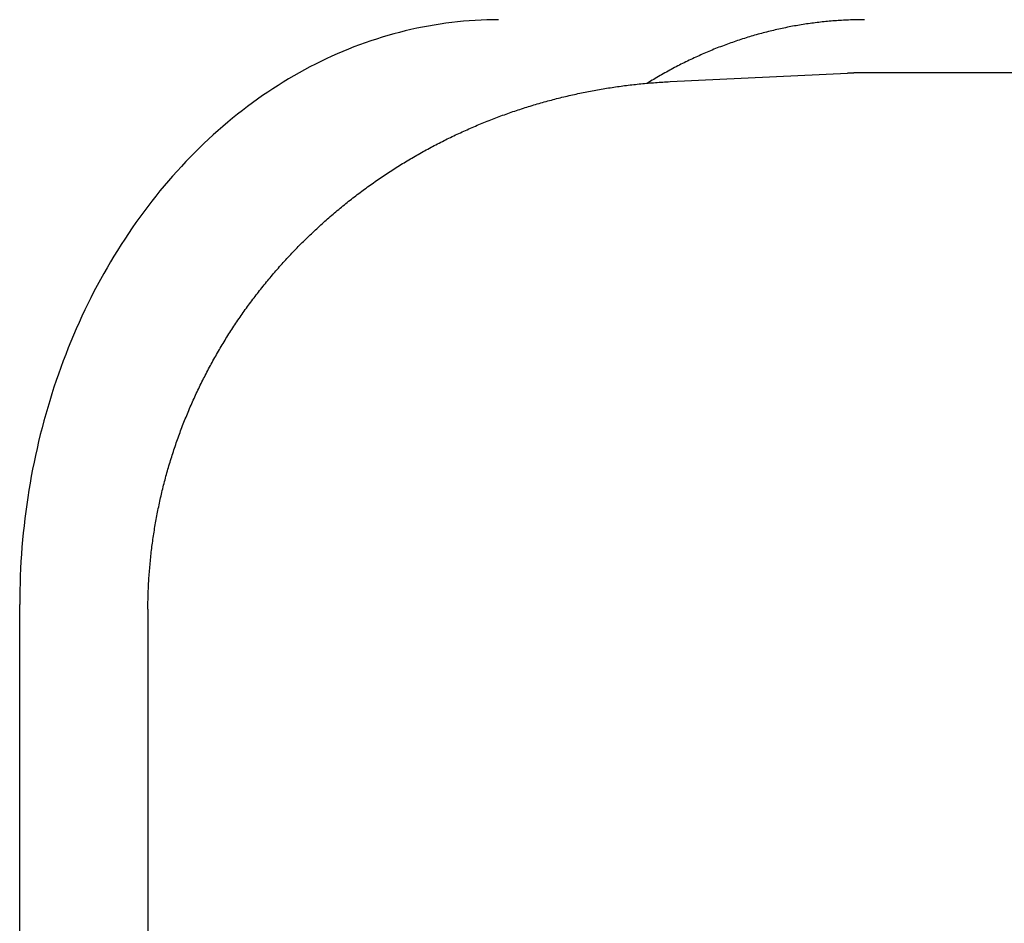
# Model space of a CAD drawing. Extents: x 668 to 3164, y 1007 to 2724.
# Tile 70 of 152: x 2175.27 to 2184.54, y 2166.1 to 2174.6. Entities that reach past the tile are written whole.
import ezdxf

# ---------------------------------------------------------------- set-up
doc = ezdxf.new("R2010")
doc.units = 0
doc.layers.add('KF_GRAVIS_12_LEFT', color=7, linetype='CONTINUOUS')

# ---------------------------------------------------------------- blocks, each defined once
blk = doc.blocks.new('KF_GRAVIS_12_LEFT')
at = {"layer": 'KF_GRAVIS_12_LEFT'}
for p, q in [((-56.29717, -79.08292), (-54.62834, -79.00377)), ((-30.33189, -79), (-54.46929, -79)), ((-62.41468, -90), (-62.41468, -84)), ((-61.20904, -84.10799), (-61.20904, -89.89201))]:
    blk.add_line(p, q, dxfattribs=at)
for points in [[(-57.9093, -78.5, 0), (-57.9646, -78.5004, 0), (-58.0199, -78.5017, 0), (-58.0752, -78.5037, 0), (-58.1304, -78.5066, 0), (-58.1856, -78.5104, 0), (-58.2408, -78.5149, 0), (-58.2959, -78.5203, 0), (-58.3509, -78.5265, 0), (-58.4059, -78.5335, 0), (-58.4608, -78.5414, 0), (-58.5157, -78.55, 0), (-58.5704, -78.5595, 0), (-58.6251, -78.5698, 0), (-58.6796, -78.581, 0), (-58.734, -78.5929, 0), (-58.7883, -78.6057, 0), (-58.8425, -78.6193, 0), (-58.8965, -78.6336, 0), (-58.9503, -78.6488, 0), (-59.0041, -78.6648, 0), (-59.0576, -78.6816, 0), (-59.111, -78.6992, 0), (-59.1642, -78.7176, 0), (-59.2172, -78.7368, 0), (-59.27, -78.7568, 0), (-59.3226, -78.7776, 0), (-59.375, -78.7992, 0), (-59.4272, -78.8215, 0), (-59.4791, -78.8446, 0), (-59.5308, -78.8685, 0), (-59.5823, -78.8932, 0), (-59.6335, -78.9187, 0), (-59.6844, -78.9449, 0), (-59.7351, -78.9718, 0), (-59.7855, -78.9996, 0), (-59.8356, -79.0281, 0), (-59.8855, -79.0573, 0), (-59.935, -79.0873, 0), (-59.9842, -79.118, 0), (-60.0331, -79.1494, 0), (-60.0817, -79.1816, 0), (-60.13, -79.2145, 0), (-60.178, -79.2481, 0), (-60.2256, -79.2825, 0), (-60.2728, -79.3175, 0), (-60.3197, -79.3533, 0), (-60.3662, -79.3898, 0), (-60.4124, -79.4269, 0), (-60.4582, -79.4648, 0), (-60.5036, -79.5033, 0), (-60.5486, -79.5425, 0), (-60.5932, -79.5824, 0), (-60.6374, -79.6229, 0), (-60.6812, -79.6641, 0), (-60.7246, -79.7059, 0), (-60.7675, -79.7484, 0), (-60.81, -79.7916, 0), (-60.8521, -79.8354, 0), (-60.8938, -79.8797, 0), (-60.9349, -79.9248, 0), (-60.9757, -79.9704, 0), (-61.016, -80.0166, 0), (-61.0558, -80.0635, 0), (-61.0951, -80.1109, 0), (-61.134, -80.1589, 0), (-61.1723, -80.2075, 0), (-61.2102, -80.2567, 0), (-61.2476, -80.3064, 0), (-61.2845, -80.3567, 0), (-61.3208, -80.4075, 0), (-61.3567, -80.4589, 0), (-61.392, -80.5108, 0), (-61.4268, -80.5633, 0), (-61.4611, -80.6162, 0), (-61.4949, -80.6697, 0), (-61.5281, -80.7237, 0), (-61.5607, -80.7781, 0), (-61.5928, -80.8331, 0), (-61.6244, -80.8885, 0), (-61.6554, -80.9444, 0), (-61.6858, -81.0007, 0), (-61.7157, -81.0575, 0), (-61.745, -81.1148, 0), (-61.7737, -81.1724, 0), (-61.8018, -81.2305, 0), (-61.8294, -81.2891, 0), (-61.8563, -81.348, 0), (-61.8827, -81.4073, 0), (-61.9085, -81.467, 0), (-61.9336, -81.5271, 0), (-61.9582, -81.5876, 0), (-61.9821, -81.6484, 0), (-62.0055, -81.7096, 0), (-62.0282, -81.7712, 0), (-62.0503, -81.833, 0), (-62.0717, -81.8952, 0), (-62.0926, -81.9578, 0), (-62.1128, -82.0206, 0), (-62.1324, -82.0837, 0), (-62.1513, -82.1471, 0), (-62.1696, -82.2108, 0), (-62.1873, -82.2748, 0), (-62.2043, -82.339, 0), (-62.2207, -82.4034, 0), (-62.2364, -82.4681, 0), (-62.2515, -82.5331, 0), (-62.2659, -82.5982, 0), (-62.2797, -82.6636, 0), (-62.2928, -82.7292, 0), (-62.3052, -82.7949, 0), (-62.317, -82.8609, 0), (-62.3281, -82.927, 0), (-62.3386, -82.9933, 0), (-62.3484, -83.0597, 0), (-62.3575, -83.1263, 0), (-62.3659, -83.193, 0), (-62.3737, -83.2598, 0), (-62.3808, -83.3267, 0), (-62.3872, -83.3938, 0), (-62.393, -83.4609, 0), (-62.3981, -83.5281, 0), (-62.4025, -83.5954, 0), (-62.4062, -83.6627, 0), (-62.4093, -83.7301, 0), (-62.4116, -83.7976, 0), (-62.4133, -83.865, 0), (-62.4143, -83.9325, 0), (-62.4147, -84, 0)], [(-54.4679, -78.5, 0), (-54.4844, -78.5, 0), (-54.501, -78.5001, 0), (-54.5176, -78.5003, 0), (-54.5341, -78.5006, 0), (-54.5507, -78.5009, 0), (-54.5672, -78.5013, 0), (-54.5838, -78.5018, 0), (-54.6003, -78.5024, 0), (-54.6169, -78.503, 0), (-54.6334, -78.5037, 0), (-54.65, -78.5045, 0), (-54.6665, -78.5053, 0), (-54.683, -78.5063, 0), (-54.6996, -78.5073, 0), (-54.7161, -78.5084, 0), (-54.7326, -78.5095, 0), (-54.7491, -78.5107, 0), (-54.7657, -78.512, 0), (-54.7822, -78.5134, 0), (-54.7987, -78.5148, 0), (-54.8152, -78.5164, 0), (-54.8317, -78.518, 0), (-54.8482, -78.5196, 0), (-54.8647, -78.5214, 0), (-54.8812, -78.5232, 0), (-54.8977, -78.5251, 0), (-54.9142, -78.527, 0), (-54.9306, -78.5291, 0), (-54.9471, -78.5312, 0), (-54.9635, -78.5334, 0), (-54.98, -78.5356, 0), (-54.9964, -78.538, 0), (-55.0129, -78.5404, 0), (-55.0293, -78.5429, 0), (-55.0457, -78.5454, 0), (-55.0621, -78.5481, 0), (-55.0786, -78.5508, 0), (-55.095, -78.5535, 0), (-55.1113, -78.5564, 0), (-55.1277, -78.5593, 0), (-55.1441, -78.5623, 0), (-55.1605, -78.5654, 0), (-55.1768, -78.5685, 0), (-55.1932, -78.5717, 0), (-55.2095, -78.575, 0), (-55.2258, -78.5784, 0), (-55.2421, -78.5818, 0), (-55.2584, -78.5853, 0), (-55.2747, -78.5889, 0), (-55.291, -78.5926, 0), (-55.3073, -78.5963, 0), (-55.3235, -78.6001, 0), (-55.3398, -78.604, 0), (-55.356, -78.6079, 0), (-55.3723, -78.6119, 0), (-55.3885, -78.616, 0), (-55.4047, -78.6202, 0), (-55.4209, -78.6244, 0), (-55.437, -78.6288, 0), (-55.4532, -78.6331, 0), (-55.4693, -78.6376, 0), (-55.4855, -78.6421, 0), (-55.5016, -78.6467, 0), (-55.5177, -78.6514, 0), (-55.5338, -78.6561, 0), (-55.5499, -78.661, 0), (-55.5659, -78.6658, 0), (-55.582, -78.6708, 0), (-55.598, -78.6758, 0), (-55.614, -78.681, 0), (-55.63, -78.6861, 0), (-55.646, -78.6914, 0), (-55.662, -78.6967, 0), (-55.678, -78.7021, 0), (-55.6939, -78.7076, 0), (-55.7098, -78.7131, 0), (-55.7257, -78.7187, 0), (-55.7416, -78.7244, 0), (-55.7575, -78.7301, 0), (-55.7733, -78.7359, 0), (-55.7892, -78.7418, 0), (-55.805, -78.7478, 0), (-55.8208, -78.7538, 0), (-55.8366, -78.7599, 0), (-55.8523, -78.7661, 0), (-55.8681, -78.7724, 0), (-55.8838, -78.7787, 0), (-55.8995, -78.7851, 0), (-55.9152, -78.7915, 0), (-55.9309, -78.798, 0), (-55.9465, -78.8046, 0), (-55.9621, -78.8113, 0), (-55.9778, -78.8181, 0), (-55.9933, -78.8249, 0), (-56.0089, -78.8317, 0), (-56.0245, -78.8387, 0), (-56.04, -78.8457, 0), (-56.0555, -78.8528, 0), (-56.071, -78.8599, 0), (-56.0864, -78.8672, 0), (-56.1019, -78.8745, 0), (-56.1173, -78.8818, 0), (-56.1327, -78.8893, 0), (-56.1481, -78.8968, 0), (-56.1634, -78.9043, 0), (-56.1787, -78.912, 0), (-56.194, -78.9197, 0), (-56.2093, -78.9275, 0), (-56.2246, -78.9353, 0), (-56.2398, -78.9432, 0), (-56.255, -78.9512, 0), (-56.2702, -78.9593, 0), (-56.2854, -78.9674, 0), (-56.3005, -78.9756, 0), (-56.3156, -78.9838, 0), (-56.3307, -78.9921, 0), (-56.3458, -79.0005, 0), (-56.3608, -79.009, 0), (-56.3758, -79.0175, 0), (-56.3908, -79.0261, 0), (-56.4057, -79.0348, 0), (-56.4207, -79.0435, 0), (-56.4356, -79.0523, 0), (-56.4505, -79.0611, 0), (-56.4653, -79.0701, 0), (-56.4801, -79.0791, 0), (-56.4949, -79.0881, 0), (-56.5097, -79.0973, 0)], [(-54.4693, -79, 0), (-54.4705, -79, 0), (-54.4718, -79, 0), (-54.473, -79, 0), (-54.4743, -79, 0), (-54.4755, -79, 0), (-54.4768, -79, 0), (-54.478, -79, 0), (-54.4792, -79, 0), (-54.4805, -79, 0), (-54.4817, -79, 0), (-54.483, -79, 0), (-54.4842, -79, 0), (-54.4855, -79, 0), (-54.4867, -79, 0), (-54.4879, -79.0001, 0), (-54.4892, -79.0001, 0), (-54.4904, -79.0001, 0), (-54.4917, -79.0001, 0), (-54.4929, -79.0001, 0), (-54.4942, -79.0001, 0), (-54.4954, -79.0001, 0), (-54.4966, -79.0001, 0), (-54.4979, -79.0001, 0), (-54.4991, -79.0001, 0), (-54.5004, -79.0001, 0), (-54.5016, -79.0002, 0), (-54.5029, -79.0002, 0), (-54.5041, -79.0002, 0), (-54.5053, -79.0002, 0), (-54.5066, -79.0002, 0), (-54.5078, -79.0002, 0), (-54.5091, -79.0002, 0), (-54.5103, -79.0003, 0), (-54.5116, -79.0003, 0), (-54.5128, -79.0003, 0), (-54.514, -79.0003, 0), (-54.5153, -79.0003, 0), (-54.5165, -79.0003, 0), (-54.5178, -79.0004, 0), (-54.519, -79.0004, 0), (-54.5203, -79.0004, 0), (-54.5215, -79.0004, 0), (-54.5227, -79.0004, 0), (-54.524, -79.0004, 0), (-54.5252, -79.0005, 0), (-54.5265, -79.0005, 0), (-54.5277, -79.0005, 0), (-54.529, -79.0005, 0), (-54.5302, -79.0006, 0), (-54.5314, -79.0006, 0), (-54.5327, -79.0006, 0), (-54.5339, -79.0006, 0), (-54.5352, -79.0006, 0), (-54.5364, -79.0007, 0), (-54.5376, -79.0007, 0), (-54.5389, -79.0007, 0), (-54.5401, -79.0007, 0), (-54.5414, -79.0008, 0), (-54.5426, -79.0008, 0), (-54.5439, -79.0008, 0), (-54.5451, -79.0009, 0), (-54.5463, -79.0009, 0), (-54.5476, -79.0009, 0), (-54.5488, -79.0009, 0), (-54.5501, -79.001, 0), (-54.5513, -79.001, 0), (-54.5526, -79.001, 0), (-54.5538, -79.0011, 0), (-54.555, -79.0011, 0), (-54.5563, -79.0011, 0), (-54.5575, -79.0012, 0), (-54.5588, -79.0012, 0), (-54.56, -79.0012, 0), (-54.5613, -79.0013, 0), (-54.5625, -79.0013, 0), (-54.5637, -79.0013, 0), (-54.565, -79.0014, 0), (-54.5662, -79.0014, 0), (-54.5675, -79.0014, 0), (-54.5687, -79.0015, 0), (-54.57, -79.0015, 0), (-54.5712, -79.0015, 0), (-54.5724, -79.0016, 0), (-54.5737, -79.0016, 0), (-54.5749, -79.0017, 0), (-54.5762, -79.0017, 0), (-54.5774, -79.0017, 0), (-54.5787, -79.0018, 0), (-54.5799, -79.0018, 0), (-54.5811, -79.0019, 0), (-54.5824, -79.0019, 0), (-54.5836, -79.0019, 0), (-54.5849, -79.002, 0), (-54.5861, -79.002, 0), (-54.5874, -79.0021, 0), (-54.5886, -79.0021, 0), (-54.5898, -79.0022, 0), (-54.5911, -79.0022, 0), (-54.5923, -79.0023, 0), (-54.5936, -79.0023, 0), (-54.5948, -79.0023, 0), (-54.596, -79.0024, 0), (-54.5973, -79.0024, 0), (-54.5985, -79.0025, 0), (-54.5998, -79.0025, 0), (-54.601, -79.0026, 0), (-54.6023, -79.0026, 0), (-54.6035, -79.0027, 0), (-54.6047, -79.0027, 0), (-54.606, -79.0028, 0), (-54.6072, -79.0028, 0), (-54.6085, -79.0029, 0), (-54.6097, -79.0029, 0), (-54.611, -79.003, 0), (-54.6122, -79.003, 0), (-54.6134, -79.0031, 0), (-54.6147, -79.0032, 0), (-54.6159, -79.0032, 0), (-54.6172, -79.0033, 0), (-54.6184, -79.0033, 0), (-54.6196, -79.0034, 0), (-54.6209, -79.0034, 0), (-54.6221, -79.0035, 0), (-54.6234, -79.0035, 0), (-54.6246, -79.0036, 0), (-54.6259, -79.0037, 0), (-54.6271, -79.0037, 0), (-54.6283, -79.0038, 0)], [(-61.2089, -84.0441, 0), (-61.2088, -84.0268, 0), (-61.2086, -84.0095, 0), (-61.2083, -83.9922, 0), (-61.208, -83.9749, 0), (-61.2077, -83.9575, 0), (-61.2073, -83.9402, 0), (-61.2068, -83.9229, 0), (-61.2062, -83.9056, 0), (-61.2056, -83.8883, 0), (-61.2049, -83.871, 0), (-61.2042, -83.8537, 0), (-61.2034, -83.8364, 0), (-61.2025, -83.8191, 0), (-61.2016, -83.8018, 0), (-61.2006, -83.7845, 0), (-61.1995, -83.7672, 0), (-61.1984, -83.7499, 0), (-61.1973, -83.7327, 0), (-61.196, -83.7154, 0), (-61.1947, -83.6981, 0), (-61.1934, -83.6808, 0), (-61.1919, -83.6636, 0), (-61.1905, -83.6463, 0), (-61.1889, -83.6291, 0), (-61.1873, -83.6118, 0), (-61.1856, -83.5946, 0), (-61.1839, -83.5774, 0), (-61.1821, -83.5601, 0), (-61.1803, -83.5429, 0), (-61.1783, -83.5257, 0), (-61.1764, -83.5085, 0), (-61.1743, -83.4913, 0), (-61.1722, -83.4741, 0), (-61.1701, -83.4569, 0), (-61.1679, -83.4398, 0), (-61.1656, -83.4226, 0), (-61.1632, -83.4054, 0), (-61.1608, -83.3883, 0), (-61.1584, -83.3712, 0), (-61.1558, -83.354, 0), (-61.1532, -83.3369, 0), (-61.1506, -83.3198, 0), (-61.1479, -83.3027, 0), (-61.1451, -83.2856, 0), (-61.1423, -83.2685, 0), (-61.1394, -83.2514, 0), (-61.1364, -83.2344, 0), (-61.1334, -83.2173, 0), (-61.1304, -83.2003, 0), (-61.1272, -83.1833, 0), (-61.124, -83.1662, 0), (-61.1208, -83.1492, 0), (-61.1175, -83.1322, 0), (-61.1141, -83.1153, 0), (-61.1107, -83.0983, 0), (-61.1072, -83.0813, 0), (-61.1036, -83.0644, 0), (-61.1, -83.0475, 0), (-61.0963, -83.0305, 0), (-61.0926, -83.0136, 0), (-61.0888, -82.9968, 0), (-61.0849, -82.9799, 0), (-61.081, -82.963, 0), (-61.077, -82.9462, 0), (-61.073, -82.9293, 0), (-61.0689, -82.9125, 0), (-61.0647, -82.8957, 0), (-61.0605, -82.8789, 0), (-61.0562, -82.8621, 0), (-61.0519, -82.8454, 0), (-61.0475, -82.8287, 0), (-61.0431, -82.8119, 0), (-61.0385, -82.7952, 0), (-61.034, -82.7785, 0), (-61.0293, -82.7618, 0), (-61.0247, -82.7452, 0), (-61.0199, -82.7285, 0), (-61.0151, -82.7119, 0), (-61.0102, -82.6953, 0), (-61.0053, -82.6787, 0), (-61.0003, -82.6622, 0), (-60.9953, -82.6456, 0), (-60.9901, -82.6291, 0), (-60.985, -82.6126, 0), (-60.9798, -82.5961, 0), (-60.9745, -82.5796, 0), (-60.9691, -82.5631, 0), (-60.9637, -82.5467, 0), (-60.9583, -82.5303, 0), (-60.9528, -82.5139, 0), (-60.9472, -82.4975, 0), (-60.9415, -82.4812, 0), (-60.9358, -82.4648, 0), (-60.9301, -82.4485, 0), (-60.9243, -82.4322, 0), (-60.9184, -82.4159, 0), (-60.9125, -82.3997, 0), (-60.9065, -82.3835, 0), (-60.9005, -82.3673, 0), (-60.8944, -82.3511, 0), (-60.8882, -82.3349, 0), (-60.882, -82.3188, 0), (-60.8757, -82.3027, 0), (-60.8694, -82.2866, 0), (-60.863, -82.2705, 0), (-60.8566, -82.2544, 0), (-60.8501, -82.2384, 0), (-60.8435, -82.2224, 0), (-60.8369, -82.2064, 0), (-60.8303, -82.1905, 0), (-60.8235, -82.1746, 0), (-60.8168, -82.1587, 0), (-60.8099, -82.1428, 0), (-60.803, -82.1269, 0), (-60.7961, -82.1111, 0), (-60.7891, -82.0953, 0), (-60.7821, -82.0795, 0), (-60.7749, -82.0637, 0), (-60.7678, -82.048, 0), (-60.7606, -82.0323, 0), (-60.7533, -82.0166, 0), (-60.746, -82.001, 0), (-60.7386, -81.9853, 0), (-60.7311, -81.9697, 0), (-60.7236, -81.9542, 0), (-60.7161, -81.9386, 0), (-60.7085, -81.9231, 0), (-60.7008, -81.9076, 0), (-60.6931, -81.8922, 0), (-60.6854, -81.8767, 0), (-60.6775, -81.8613, 0), (-60.6697, -81.8459, 0), (-60.6617, -81.8306, 0), (-60.6538, -81.8152, 0), (-60.6457, -81.7999, 0), (-60.6376, -81.7847, 0), (-60.6295, -81.7694, 0), (-60.6213, -81.7542, 0), (-60.6131, -81.739, 0), (-60.6048, -81.7239, 0), (-60.5964, -81.7088, 0), (-60.588, -81.6937, 0), (-60.5796, -81.6786, 0), (-60.5711, -81.6636, 0), (-60.5625, -81.6486, 0), (-60.5539, -81.6336, 0), (-60.5452, -81.6187, 0), (-60.5365, -81.6037, 0), (-60.5278, -81.5889, 0), (-60.5189, -81.574, 0), (-60.5101, -81.5592, 0), (-60.5012, -81.5444, 0), (-60.4922, -81.5297, 0), (-60.4832, -81.5149, 0), (-60.4741, -81.5002, 0), (-60.465, -81.4856, 0), (-60.4558, -81.4709, 0), (-60.4466, -81.4564, 0), (-60.4373, -81.4418, 0), (-60.428, -81.4273, 0), (-60.4186, -81.4128, 0), (-60.4092, -81.3983, 0), (-60.3997, -81.3839, 0), (-60.3902, -81.3695, 0), (-60.3806, -81.3551, 0), (-60.371, -81.3408, 0), (-60.3613, -81.3265, 0), (-60.3516, -81.3122, 0), (-60.3418, -81.298, 0), (-60.332, -81.2838, 0), (-60.3221, -81.2697, 0), (-60.3122, -81.2555, 0), (-60.3023, -81.2415, 0), (-60.2922, -81.2274, 0), (-60.2822, -81.2134, 0), (-60.2721, -81.1994, 0), (-60.2619, -81.1855, 0), (-60.2517, -81.1716, 0), (-60.2414, -81.1577, 0), (-60.2311, -81.1439, 0), (-60.2208, -81.1301, 0), (-60.2104, -81.1163, 0), (-60.1999, -81.1026, 0), (-60.1894, -81.0889, 0), (-60.1789, -81.0752, 0), (-60.1683, -81.0616, 0), (-60.1577, -81.0481, 0), (-60.147, -81.0345, 0), (-60.1363, -81.021, 0), (-60.1255, -81.0076, 0), (-60.1147, -80.9941, 0), (-60.1038, -80.9807, 0), (-60.0929, -80.9674, 0), (-60.0819, -80.9541, 0), (-60.0709, -80.9408, 0), (-60.0599, -80.9276, 0), (-60.0488, -80.9144, 0), (-60.0377, -80.9012, 0), (-60.0265, -80.8881, 0), (-60.0153, -80.875, 0), (-60.004, -80.862, 0), (-59.9927, -80.849, 0), (-59.9813, -80.836, 0), (-59.9699, -80.8231, 0), (-59.9585, -80.8102, 0), (-59.947, -80.7974, 0), (-59.9355, -80.7846, 0), (-59.9239, -80.7718, 0), (-59.9123, -80.7591, 0), (-59.9006, -80.7464, 0), (-59.8889, -80.7338, 0), (-59.8772, -80.7212, 0), (-59.8654, -80.7086, 0), (-59.8535, -80.6961, 0), (-59.8417, -80.6836, 0), (-59.8297, -80.6711, 0), (-59.8178, -80.6587, 0), (-59.8058, -80.6464, 0), (-59.7937, -80.6341, 0), (-59.7817, -80.6218, 0), (-59.7695, -80.6096, 0), (-59.7574, -80.5974, 0), (-59.7452, -80.5852, 0), (-59.7329, -80.5731, 0), (-59.7206, -80.561, 0), (-59.7083, -80.549, 0), (-59.6959, -80.537, 0), (-59.6835, -80.5251, 0), (-59.6711, -80.5132, 0), (-59.6586, -80.5013, 0), (-59.6461, -80.4895, 0), (-59.6335, -80.4777, 0), (-59.6209, -80.466, 0), (-59.6083, -80.4543, 0), (-59.5956, -80.4427, 0), (-59.5829, -80.4311, 0), (-59.5701, -80.4195, 0), (-59.5573, -80.408, 0), (-59.5445, -80.3965, 0), (-59.5316, -80.3851, 0), (-59.5187, -80.3737, 0), (-59.5057, -80.3624, 0), (-59.4927, -80.3511, 0), (-59.4797, -80.3399, 0), (-59.4666, -80.3286, 0), (-59.4535, -80.3175, 0), (-59.4404, -80.3064, 0), (-59.4272, -80.2953, 0), (-59.414, -80.2843, 0), (-59.4008, -80.2733, 0), (-59.3875, -80.2624, 0), (-59.3742, -80.2515, 0), (-59.3608, -80.2406, 0), (-59.3474, -80.2298, 0), (-59.334, -80.2191, 0), (-59.3205, -80.2083, 0), (-59.307, -80.1977, 0), (-59.2935, -80.1871, 0), (-59.2799, -80.1765, 0), (-59.2663, -80.166, 0), (-59.2527, -80.1555, 0), (-59.239, -80.1451, 0), (-59.2253, -80.1347, 0), (-59.2115, -80.1243, 0), (-59.1978, -80.114, 0), (-59.1839, -80.1038, 0), (-59.1701, -80.0936, 0), (-59.1562, -80.0834, 0), (-59.1423, -80.0733, 0), (-59.1284, -80.0633, 0), (-59.1144, -80.0533, 0), (-59.1004, -80.0433, 0), (-59.0863, -80.0334, 0), (-59.0722, -80.0235, 0), (-59.0581, -80.0137, 0), (-59.044, -80.0039, 0), (-59.0298, -79.9942, 0), (-59.0156, -79.9845, 0), (-59.0014, -79.9749, 0), (-58.9871, -79.9653, 0), (-58.9728, -79.9558, 0), (-58.9585, -79.9463, 0), (-58.9441, -79.9368, 0), (-58.9297, -79.9274, 0), (-58.9153, -79.9181, 0), (-58.9008, -79.9088, 0), (-58.8863, -79.8995, 0), (-58.8718, -79.8903, 0), (-58.8573, -79.8812, 0), (-58.8427, -79.8721, 0), (-58.8281, -79.863, 0), (-58.8135, -79.854, 0), (-58.7988, -79.8451, 0), (-58.7841, -79.8362, 0), (-58.7694, -79.8273, 0), (-58.7546, -79.8185, 0), (-58.7398, -79.8097, 0), (-58.725, -79.801, 0), (-58.7102, -79.7924, 0), (-58.6953, -79.7838, 0), (-58.6804, -79.7752, 0), (-58.6655, -79.7667, 0), (-58.6506, -79.7582, 0), (-58.6356, -79.7498, 0), (-58.6206, -79.7414, 0), (-58.6056, -79.7331, 0), (-58.5905, -79.7249, 0), (-58.5754, -79.7166, 0), (-58.5603, -79.7085, 0), (-58.5452, -79.7003, 0), (-58.53, -79.6923, 0), (-58.5148, -79.6843, 0), (-58.4996, -79.6763, 0), (-58.4843, -79.6684, 0), (-58.4691, -79.6605, 0), (-58.4538, -79.6527, 0), (-58.4385, -79.6449, 0), (-58.4231, -79.6372, 0), (-58.4078, -79.6295, 0), (-58.3924, -79.6219, 0), (-58.377, -79.6144, 0), (-58.3615, -79.6068, 0), (-58.346, -79.5994, 0), (-58.3306, -79.592, 0), (-58.315, -79.5846, 0), (-58.2995, -79.5773, 0), (-58.2839, -79.57, 0), (-58.2684, -79.5628, 0), (-58.2528, -79.5557, 0), (-58.2371, -79.5486, 0), (-58.2215, -79.5415, 0), (-58.2058, -79.5345, 0), (-58.1901, -79.5275, 0), (-58.1744, -79.5206, 0), (-58.1586, -79.5138, 0), (-58.1429, -79.507, 0), (-58.1271, -79.5002, 0), (-58.1113, -79.4936, 0), (-58.0955, -79.4869, 0), (-58.0796, -79.4803, 0), (-58.0637, -79.4738, 0), (-58.0478, -79.4673, 0), (-58.0319, -79.4609, 0), (-58.016, -79.4545, 0), (-58, -79.4481, 0), (-57.9841, -79.4419, 0), (-57.9681, -79.4356, 0), (-57.9521, -79.4295, 0), (-57.936, -79.4233, 0), (-57.92, -79.4173, 0), (-57.9039, -79.4112, 0), (-57.8878, -79.4053, 0), (-57.8717, -79.3994, 0), (-57.8556, -79.3935, 0), (-57.8394, -79.3877, 0), (-57.8233, -79.3819, 0), (-57.8071, -79.3762, 0), (-57.7909, -79.3706, 0), (-57.7746, -79.365, 0), (-57.7584, -79.3595, 0), (-57.7421, -79.354, 0), (-57.7259, -79.3485, 0), (-57.7096, -79.3432, 0), (-57.6933, -79.3378, 0), (-57.6769, -79.3325, 0), (-57.6606, -79.3273, 0), (-57.6442, -79.3222, 0), (-57.6279, -79.317, 0), (-57.6115, -79.312, 0), (-57.5951, -79.307, 0), (-57.5786, -79.302, 0), (-57.5622, -79.2971, 0), (-57.5458, -79.2923, 0), (-57.5293, -79.2875, 0), (-57.5128, -79.2827, 0), (-57.4963, -79.278, 0), (-57.4798, -79.2734, 0), (-57.4633, -79.2688, 0), (-57.4467, -79.2643, 0), (-57.4301, -79.2598, 0), (-57.4136, -79.2554, 0), (-57.397, -79.251, 0), (-57.3804, -79.2467, 0), (-57.3638, -79.2424, 0), (-57.3471, -79.2382, 0), (-57.3305, -79.2341, 0), (-57.3139, -79.23, 0), (-57.2972, -79.2259, 0), (-57.2805, -79.2219, 0), (-57.2638, -79.218, 0), (-57.2471, -79.2141, 0), (-57.2304, -79.2102, 0), (-57.2137, -79.2065, 0), (-57.1969, -79.2027, 0), (-57.1802, -79.1991, 0), (-57.1634, -79.1955, 0), (-57.1466, -79.1919, 0), (-57.1298, -79.1884, 0), (-57.113, -79.1849, 0), (-57.0962, -79.1815, 0), (-57.0794, -79.1782, 0), (-57.0626, -79.1749, 0), (-57.0457, -79.1716, 0), (-57.0289, -79.1685, 0), (-57.012, -79.1653, 0), (-56.9952, -79.1622, 0), (-56.9783, -79.1592, 0), (-56.9614, -79.1563, 0), (-56.9445, -79.1533, 0), (-56.9276, -79.1505, 0), (-56.9107, -79.1477, 0), (-56.8937, -79.1449, 0), (-56.8768, -79.1422, 0), (-56.8599, -79.1396, 0), (-56.8429, -79.137, 0), (-56.826, -79.1344, 0), (-56.809, -79.132, 0), (-56.792, -79.1295, 0), (-56.775, -79.1272, 0), (-56.758, -79.1248, 0), (-56.741, -79.1226, 0), (-56.724, -79.1204, 0), (-56.707, -79.1182, 0), (-56.69, -79.1161, 0), (-56.673, -79.1141, 0), (-56.656, -79.1121, 0), (-56.6389, -79.1101, 0), (-56.6219, -79.1083, 0), (-56.6048, -79.1064, 0), (-56.5878, -79.1047, 0), (-56.5707, -79.1029, 0), (-56.5537, -79.1013, 0), (-56.5366, -79.0997, 0), (-56.5195, -79.0981, 0), (-56.5024, -79.0966, 0), (-56.4854, -79.0952, 0), (-56.4683, -79.0938, 0), (-56.4512, -79.0925, 0), (-56.4341, -79.0912, 0), (-56.417, -79.09, 0), (-56.3999, -79.0888, 0), (-56.3828, -79.0877, 0), (-56.3656, -79.0866, 0), (-56.3485, -79.0856, 0), (-56.3314, -79.0847, 0), (-56.3143, -79.0838, 0), (-56.2972, -79.0829, 0)], [(-61.2089, -84.0441, 0), (-61.2089, -84.0446, 0), (-61.2089, -84.0451, 0), (-61.2089, -84.0456, 0), (-61.2089, -84.0461, 0), (-61.2089, -84.0466, 0), (-61.2089, -84.0471, 0), (-61.2089, -84.0476, 0), (-61.2089, -84.0481, 0), (-61.2089, -84.0486, 0), (-61.2089, -84.0491, 0), (-61.2089, -84.0496, 0), (-61.2089, -84.0501, 0), (-61.2089, -84.0506, 0), (-61.2089, -84.0511, 0), (-61.2089, -84.0516, 0), (-61.2089, -84.0521, 0), (-61.2089, -84.0526, 0), (-61.2089, -84.0531, 0), (-61.2089, -84.0536, 0), (-61.2089, -84.0541, 0), (-61.2089, -84.0546, 0), (-61.2089, -84.0551, 0), (-61.2089, -84.0556, 0), (-61.2089, -84.0561, 0), (-61.2089, -84.0566, 0), (-61.2089, -84.0571, 0), (-61.2089, -84.0576, 0), (-61.2089, -84.0581, 0), (-61.2089, -84.0586, 0), (-61.2089, -84.0591, 0), (-61.2089, -84.0596, 0), (-61.2089, -84.0601, 0), (-61.209, -84.0606, 0), (-61.209, -84.0611, 0), (-61.209, -84.0616, 0), (-61.209, -84.0621, 0), (-61.209, -84.0626, 0), (-61.209, -84.0631, 0), (-61.209, -84.0636, 0), (-61.209, -84.0641, 0), (-61.209, -84.0646, 0), (-61.209, -84.0651, 0), (-61.209, -84.0656, 0), (-61.209, -84.0661, 0), (-61.209, -84.0666, 0), (-61.209, -84.0671, 0), (-61.209, -84.0676, 0), (-61.209, -84.0681, 0), (-61.209, -84.0686, 0), (-61.209, -84.0691, 0), (-61.209, -84.0696, 0), (-61.209, -84.0701, 0), (-61.209, -84.0706, 0), (-61.209, -84.0711, 0), (-61.209, -84.0716, 0), (-61.209, -84.0721, 0), (-61.209, -84.0726, 0), (-61.209, -84.0731, 0), (-61.209, -84.0736, 0), (-61.209, -84.0741, 0), (-61.209, -84.0746, 0), (-61.209, -84.0751, 0), (-61.209, -84.0756, 0), (-61.209, -84.0761, 0), (-61.209, -84.0766, 0), (-61.209, -84.0771, 0), (-61.209, -84.0776, 0), (-61.209, -84.0781, 0), (-61.209, -84.0786, 0), (-61.209, -84.0791, 0), (-61.209, -84.0796, 0), (-61.209, -84.0801, 0), (-61.209, -84.0806, 0), (-61.209, -84.081, 0), (-61.209, -84.0815, 0), (-61.209, -84.082, 0), (-61.209, -84.0825, 0), (-61.209, -84.083, 0), (-61.209, -84.0835, 0), (-61.209, -84.084, 0), (-61.209, -84.0845, 0), (-61.209, -84.085, 0), (-61.209, -84.0855, 0), (-61.209, -84.086, 0), (-61.209, -84.0865, 0), (-61.209, -84.087, 0), (-61.209, -84.0875, 0), (-61.209, -84.088, 0), (-61.209, -84.0885, 0), (-61.209, -84.089, 0), (-61.209, -84.0895, 0), (-61.209, -84.09, 0), (-61.209, -84.0905, 0), (-61.209, -84.091, 0), (-61.209, -84.0915, 0), (-61.209, -84.092, 0), (-61.209, -84.0925, 0), (-61.209, -84.093, 0), (-61.209, -84.0935, 0), (-61.209, -84.094, 0), (-61.209, -84.0945, 0), (-61.209, -84.095, 0), (-61.209, -84.0955, 0), (-61.209, -84.096, 0), (-61.209, -84.0965, 0), (-61.209, -84.097, 0), (-61.209, -84.0975, 0), (-61.209, -84.098, 0), (-61.209, -84.0985, 0), (-61.209, -84.099, 0), (-61.209, -84.0995, 0), (-61.209, -84.1, 0), (-61.209, -84.1005, 0), (-61.209, -84.101, 0), (-61.209, -84.1015, 0), (-61.209, -84.102, 0), (-61.209, -84.1025, 0), (-61.209, -84.103, 0), (-61.209, -84.1035, 0), (-61.209, -84.104, 0), (-61.209, -84.1045, 0), (-61.209, -84.105, 0), (-61.209, -84.1055, 0), (-61.209, -84.106, 0), (-61.209, -84.1065, 0), (-61.209, -84.107, 0), (-61.209, -84.1075, 0), (-61.209, -84.108, 0)]]:
    blk.add_polyline3d(points, dxfattribs=at)

msp = doc.modelspace()

# ---------------------------------------------------------------- block references
at = {"layer": 'KF_GRAVIS_12_LEFT'}
msp.add_blockref('KF_GRAVIS_12_LEFT', (2237.6884, 2253.1013), dxfattribs=at)

doc.saveas('drawing.dxf')
